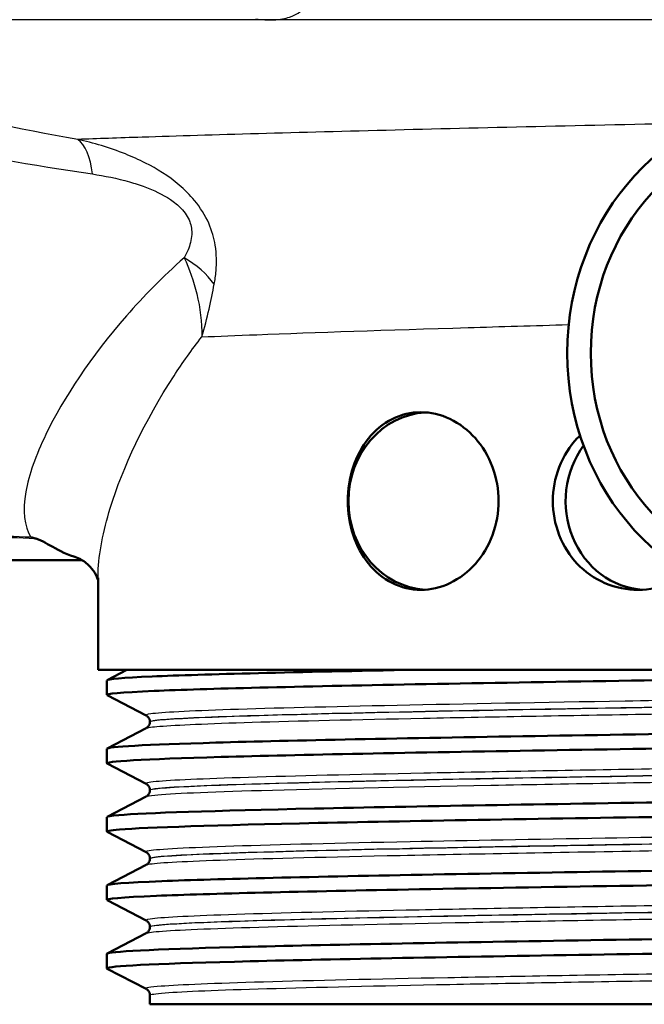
# Model space of a CAD drawing. Header units: millimetres. Extents: x 100 to 2000, y 93 to 2870.
# Tile 10 of 31: x 627 to 648, y 1493 to 1526. Entities that reach past the tile are written whole.
import ezdxf

# ---------------------------------------------------------------- set-up
doc = ezdxf.new("R2010")
doc.units = ezdxf.units.MM
doc.header["$LTSCALE"] = 10
for name, color, linetype, lineweight in [('Hatch', 7, 'Continuous', 9), ('Visible Edges(ISO)', 7, 'Continuous', 50), ('Visible Tangent Edges(ISO)', 7, 'Continuous', 25)]:
    doc.layers.add(name, color=color, linetype=linetype, lineweight=lineweight)

msp = doc.modelspace()

# ---------------------------------------------------------------- hatches: boundary and pattern name
at = {"layer": 'Hatch'}
h = msp.add_hatch(dxfattribs=at)
h.set_pattern_fill('ANSI31', color=256, scale=254, angle=75, style=0)
h.set_pattern_definition([(120, (0, 0), (-27.4963, -15.875), [])])
edge = h.paths.add_edge_path()
edge.add_line((671.38, 1492.544), (674.435, 1492.544))
edge.add_line((674.435, 1492.544), (675.601, 1490.046))
edge.add_line((675.601, 1490.046), (673.35, 1490.046))
edge.add_line((673.35, 1490.046), (673.35, 1474.544))
edge.add_ellipse((653.366, 1474.544), major_axis=(19.984, 0), ratio=1, start_angle=270, end_angle=360, ccw=False)
edge.add_line((653.366, 1454.56), (593.366, 1454.56))
edge.add_line((593.366, 1454.56), (593.366, 1456.457))
edge.add_line((593.366, 1456.457), (653.366, 1456.562))
edge.add_ellipse((653.366, 1474.544), major_axis=(0, -17.982), ratio=1, start_angle=0, end_angle=90)
edge.add_line((671.348, 1474.544), (671.38, 1492.544))
edge = h.paths.add_edge_path()
edge.add_line((632.297, 1492.544), (635.352, 1492.544))
edge.add_line((635.352, 1492.544), (635.37, 1482.576))
edge.add_line((635.37, 1482.576), (622.738, 1482.598))
edge.add_line((622.738, 1482.598), (605.395, 1492.61))
edge.add_line((605.395, 1492.61), (593.366, 1492.631))
edge.add_line((593.366, 1492.631), (593.366, 1494.528))
edge.add_line((593.366, 1494.528), (605.532, 1494.528))
edge.add_spline(control_points=[(605.532, 1494.528), (605.707, 1494.528), (605.882, 1494.505), (606.222, 1494.414), (606.385, 1494.347), (606.537, 1494.259)], knot_values=[-0.105425, -0.105425, -0.105425, -0.105425, -0.052745, -0.052745, 0, 0, 0, 0], degree=3, periodic=0)
edge.add_line((606.537, 1494.259), (622.902, 1484.811))
edge.add_ellipse((623.902, 1486.543), major_axis=(-0.518, -1.932), ratio=0.999998, start_angle=345, end_angle=375)
edge.add_line((623.902, 1484.543), (631.381, 1484.543))
edge.add_spline(control_points=[(631.381, 1484.543), (631.641, 1484.543), (631.9, 1484.594), (632.382, 1484.792), (632.602, 1484.937), (632.972, 1485.303), (633.12, 1485.52), (633.275, 1485.883), (633.315, 1486.012), (633.368, 1486.275), (633.382, 1486.408), (633.382, 1486.543)], knot_values=[-0.31506, -0.31506, -0.31506, -0.31506, -0.23683, -0.23683, -0.158624, -0.158624, -0.080477, -0.080477, -0.040238, -0.040238, 0, 0, 0, 0], degree=3, periodic=0)
edge.add_line((633.382, 1486.543), (633.382, 1490.046))
edge.add_line((633.382, 1490.046), (631.131, 1490.046))
edge.add_line((631.131, 1490.046), (632.297, 1492.544))

# ---------------------------------------------------------------- linework, layer by layer
at = {"layer": 'Visible Edges(ISO)'}
for p, q in [((585.951, 1507.544), (628.834, 1507.544)), ((629.366, 1503.844), (629.366, 1506.947)), ((677.366, 1503.844), (629.366, 1503.844)), ((629.677, 1503.496), (630.345, 1503.844)), ((629.666, 1502.995), (629.666, 1503.485)), ((630.993, 1502.298), (629.677, 1502.984)), ((631.116, 1502.082), (631.116, 1502.088)), ((629.677, 1501.187), (630.993, 1501.872)), ((629.666, 1500.686), (629.666, 1501.176)), ((630.993, 1499.989), (629.677, 1500.675)), ((631.116, 1499.773), (631.116, 1499.779)), ((629.677, 1498.878), (630.993, 1499.563)), ((629.666, 1498.377), (629.666, 1498.867)), ((630.993, 1497.68), (629.677, 1498.366)), ((631.116, 1497.464), (631.116, 1497.47)), ((629.677, 1496.569), (630.993, 1497.254)), ((629.666, 1496.068), (629.666, 1496.558)), ((630.993, 1495.371), (629.677, 1496.057)), ((631.116, 1495.155), (631.116, 1495.161)), ((629.677, 1494.26), (630.993, 1494.945)), ((629.666, 1493.759), (629.666, 1494.249)), ((630.993, 1493.062), (629.677, 1493.748)), ((631.116, 1492.544), (631.116, 1492.852)), ((631.116, 1492.544), (675.616, 1492.544))]:
    msp.add_line(p, q, dxfattribs=at)
for major_axis in [(0, 8.471), (0, -7.606)]:
    msp.add_ellipse((652.986, 1514.544), major_axis=major_axis, ratio=0.917216, dxfattribs=at)
for centre, major_axis, start_param, end_param in [((640.574, 1509.544), (0, 3), 0.057422, 3.084171), ((647.912, 1509.544), (0, -3), 4.036938, 6.229828)]:
    msp.add_ellipse(centre, major_axis=major_axis, ratio=0.917216, start_param=start_param, end_param=end_param, dxfattribs=at)
for points, knots in [([(637.8, 1509.544), (637.8, 1509.921), (637.86, 1510.322), (638.103, 1511.057), (638.286, 1511.391), (638.715, 1511.925), (638.991, 1512.158), (639.607, 1512.467), (639.946, 1512.544), (640.588, 1512.544), (640.933, 1512.47), (641.576, 1512.164), (641.875, 1511.932), (642.347, 1511.398), (642.554, 1511.061), (642.828, 1510.322), (642.896, 1509.921), (642.896, 1509.168), (642.828, 1508.766), (642.554, 1508.027), (642.347, 1507.69), (641.875, 1507.156), (641.576, 1506.924), (640.933, 1506.619), (640.588, 1506.544), (639.946, 1506.544), (639.607, 1506.621), (638.991, 1506.931), (638.715, 1507.164), (638.286, 1507.697), (638.103, 1508.031), (637.86, 1508.766), (637.8, 1509.167), (637.8, 1509.544)], [0, 0, 0, 0, 0.113171, 0.113171, 0.226341, 0.226341, 0.342149, 0.342149, 0.457957, 0.457957, 0.57184, 0.57184, 0.685722, 0.685722, 0.798681, 0.798681, 0.911639, 0.911639, 1.024598, 1.024598, 1.137556, 1.137556, 1.251439, 1.251439, 1.365322, 1.365322, 1.481129, 1.481129, 1.596937, 1.596937, 1.710108, 1.710108, 1.823279, 1.823279, 1.823279, 1.823279]), ([(644.73, 1509.544), (644.73, 1509.921), (644.8, 1510.322), (645.087, 1511.061), (645.304, 1511.398), (645.586, 1511.696), (645.617, 1511.727), (645.649, 1511.758)], [0, 0, 0, 0, 0.1129585, 0.1129585, 0.225917, 0.225917, 0.2394141, 0.2394141, 0.2394141, 0.2394141]), ([(649.315, 1507.079), (649.141, 1506.96), (648.953, 1506.857), (648.384, 1506.621), (647.982, 1506.544), (647.239, 1506.544), (646.848, 1506.619), (646.133, 1506.924), (645.81, 1507.156), (645.304, 1507.69), (645.087, 1508.027), (644.8, 1508.766), (644.73, 1509.168), (644.73, 1509.544)], [1.1928535, 1.1928535, 1.1928535, 1.1928535, 1.2537885, 1.2537885, 1.3695963, 1.3695963, 1.483479, 1.483479, 1.5973617, 1.5973617, 1.7103201, 1.7103201, 1.8232786, 1.8232786, 1.8232786, 1.8232786]), ([(627.098, 1508.319), (627.101, 1508.318), (627.104, 1508.318), (627.151, 1508.307), (627.195, 1508.296), (627.24, 1508.284)], [-0.01665447, -0.01665447, -0.01665447, -0.01665447, -0.01565664, -0.01565664, 0, 0, 0, 0]), ([(628.588, 1507.658), (628.537, 1507.674), (628.487, 1507.69), (628.129, 1507.821), (627.883, 1507.97), (627.568, 1508.146), (627.46, 1508.205), (627.317, 1508.261), (627.279, 1508.274), (627.24, 1508.284)], [0.3938073, 0.3938073, 0.3938073, 0.3938073, 0.4128769, 0.4128769, 0.5292655, 0.5292655, 0.5813764, 0.5813764, 0.5973003, 0.5973003, 0.5973003, 0.5973003]), ([(629.366, 1506.876), (629.361, 1506.897), (629.349, 1506.934), (629.295, 1507.059), (629.236, 1507.164), (629.065, 1507.37), (628.953, 1507.468), (628.741, 1507.603), (628.645, 1507.641), (628.588, 1507.658)], [-1.4461719, -1.4461719, -1.4461719, -1.4461719, -1.329299, -1.329299, -1.151141, -1.151141, -0.9729831, -0.9729831, -0.7948251, -0.7948251, -0.7948251, -0.7948251]), ([(629.683, 1502.984), (629.593, 1503.032), (630.126, 1503.081), (631.264, 1503.13), (632.992, 1503.204), (636.111, 1503.279), (640.077, 1503.353), (644.031, 1503.427), (648.809, 1503.501), (653.584, 1503.575), (658.361, 1503.649), (663.114, 1503.723), (667.019, 1503.797), (667.84, 1503.813), (668.625, 1503.829), (669.366, 1503.844)], [31.795909, 31.795909, 31.795909, 31.795909, 32.194948, 32.194948, 32.194948, 32.80125, 32.80125, 32.80125, 33.405662, 33.405662, 33.405662, 34.010412, 34.010412, 34.010412, 34.137582, 34.137582, 34.137582, 34.137582]), ([(629.674, 1503.485), (629.677, 1503.529), (630.185, 1503.573), (631.191, 1503.617), (632.911, 1503.693), (636.076, 1503.769), (640.116, 1503.844)], [31.8256868, 31.8256868, 31.8256868, 31.8256868, 32.1863989, 32.1863989, 32.1863989, 32.8032403, 32.8032403, 32.8032403, 32.8032403]), ([(629.667, 1501.176), (629.671, 1501.245), (630.96, 1501.314), (633.351, 1501.384), (635.912, 1501.458), (639.726, 1501.532), (644.131, 1501.606), (648.532, 1501.68), (653.503, 1501.754), (658.182, 1501.828), (662.858, 1501.902), (667.222, 1501.976), (670.517, 1502.05), (673.844, 1502.125), (676.067, 1502.2), (676.794, 1502.275), (677.011, 1502.297), (677.095, 1502.319), (677.05, 1502.341)], [25.542502, 25.542502, 25.542502, 25.542502, 26.107636, 26.107636, 26.107636, 26.713012, 26.713012, 26.713012, 27.317929, 27.317929, 27.317929, 27.922431, 27.922431, 27.922431, 28.532532, 28.532532, 28.532532, 28.713872, 28.713872, 28.713872, 28.713872]), ([(631.116, 1502.088), (631.116, 1502.119), (631.11, 1502.15), (631.09, 1502.201), (631.078, 1502.22), (631.054, 1502.251), (631.043, 1502.262), (631.024, 1502.278), (631.016, 1502.284), (631.003, 1502.293), (630.997, 1502.296), (630.993, 1502.298)], [9.76372662, 9.76372662, 9.76372662, 9.76372662, 9.77775498, 9.77775498, 9.79178334, 9.79178334, 9.80581171, 9.80581171, 9.81984007, 9.81984007, 9.83386843, 9.83386843, 9.83386843, 9.83386843]), ([(631.116, 1502.082), (631.116, 1502.051), (631.11, 1502.02), (631.09, 1501.97), (631.078, 1501.95), (631.054, 1501.92), (631.043, 1501.909), (631.024, 1501.892), (631.016, 1501.887), (631.003, 1501.878), (630.997, 1501.875), (630.993, 1501.872)], [44.94669228, 44.94669228, 44.94669228, 44.94669228, 44.96069899, 44.96069899, 44.9747057, 44.9747057, 44.98871241, 44.98871241, 45.00271912, 45.00271912, 45.01672583, 45.01672583, 45.01672583, 45.01672583]), ([(629.677, 1500.675), (629.676, 1500.675), (629.676, 1500.675), (629.676, 1500.675), (629.539, 1500.749), (630.901, 1500.824), (633.524, 1500.898), (636.145, 1500.972), (640.012, 1501.047), (644.452, 1501.121), (648.887, 1501.195), (653.875, 1501.27), (658.546, 1501.344), (663.214, 1501.418), (667.545, 1501.492), (670.788, 1501.566), (674.028, 1501.64), (676.167, 1501.714), (676.834, 1501.789), (676.988, 1501.806), (677.064, 1501.823), (677.062, 1501.84)], [25.512724, 25.512724, 25.512724, 25.512724, 25.51401, 25.51401, 25.51401, 26.121147, 26.121147, 26.121147, 26.72768, 26.72768, 26.72768, 27.333656, 27.333656, 27.333656, 27.939119, 27.939119, 27.939119, 28.544115, 28.544115, 28.544115, 28.684094, 28.684094, 28.684094, 28.684094]), ([(629.672, 1498.867), (629.67, 1498.889), (629.8, 1498.912), (630.066, 1498.935), (630.942, 1499.009), (633.28, 1499.083), (636.675, 1499.157), (640.069, 1499.231), (644.505, 1499.305), (649.211, 1499.379), (653.916, 1499.453), (658.871, 1499.528), (663.217, 1499.602), (667.562, 1499.676), (671.28, 1499.75), (673.725, 1499.824), (676.019, 1499.893), (677.184, 1499.963), (677.055, 1500.032)], [19.259316, 19.259316, 19.259316, 19.259316, 19.443393, 19.443393, 19.443393, 20.048757, 20.048757, 20.048757, 20.653886, 20.653886, 20.653886, 21.258792, 21.258792, 21.258792, 21.863485, 21.863485, 21.863485, 22.430687, 22.430687, 22.430687, 22.430687]), ([(631.116, 1499.779), (631.116, 1499.81), (631.11, 1499.841), (631.09, 1499.892), (631.078, 1499.911), (631.054, 1499.942), (631.043, 1499.953), (631.024, 1499.969), (631.016, 1499.975), (631.003, 1499.984), (630.997, 1499.987), (630.993, 1499.989)], [23.81355978, 23.81355978, 23.81355978, 23.81355978, 23.8275554, 23.8275554, 23.84155102, 23.84155102, 23.85554664, 23.85554664, 23.86954226, 23.86954226, 23.88353788, 23.88353788, 23.88353788, 23.88353788]), ([(631.116, 1499.773), (631.116, 1499.742), (631.11, 1499.711), (631.09, 1499.661), (631.078, 1499.641), (631.054, 1499.611), (631.043, 1499.6), (631.024, 1499.583), (631.016, 1499.578), (631.003, 1499.569), (630.997, 1499.566), (630.993, 1499.563)], [30.89712674, 30.89712674, 30.89712674, 30.89712674, 30.91111198, 30.91111198, 30.92509722, 30.92509722, 30.93908247, 30.93908247, 30.95306771, 30.95306771, 30.96705295, 30.96705295, 30.96705295, 30.96705295]), ([(629.684, 1498.366), (629.63, 1498.393), (629.766, 1498.42), (630.096, 1498.447), (631.004, 1498.521), (633.375, 1498.595), (636.798, 1498.669), (640.219, 1498.743), (644.676, 1498.818), (649.393, 1498.892), (654.108, 1498.966), (659.062, 1499.04), (663.396, 1499.114), (667.727, 1499.188), (671.419, 1499.263), (673.831, 1499.337), (675.937, 1499.402), (677.058, 1499.466), (677.064, 1499.531)], [19.229539, 19.229539, 19.229539, 19.229539, 19.450094, 19.450094, 19.450094, 20.056011, 20.056011, 20.056011, 20.661669, 20.661669, 20.661669, 21.267079, 21.267079, 21.267079, 21.872253, 21.872253, 21.872253, 22.400909, 22.400909, 22.400909, 22.400909]), ([(629.674, 1496.558), (629.678, 1496.607), (630.301, 1496.655), (631.521, 1496.704), (633.384, 1496.779), (636.631, 1496.853), (640.692, 1496.928), (644.751, 1497.002), (649.604, 1497.077), (654.403, 1497.151), (659.198, 1497.226), (663.918, 1497.3), (667.735, 1497.375), (671.551, 1497.449), (674.448, 1497.523), (675.921, 1497.598), (676.75, 1497.64), (677.126, 1497.681), (677.047, 1497.723)], [12.976131, 12.976131, 12.976131, 12.976131, 13.374356, 13.374356, 13.374356, 13.982692, 13.982692, 13.982692, 14.590678, 14.590678, 14.590678, 15.198327, 15.198327, 15.198327, 15.80565, 15.80565, 15.80565, 16.147501, 16.147501, 16.147501, 16.147501]), ([(631.116, 1497.47), (631.116, 1497.501), (631.11, 1497.532), (631.09, 1497.583), (631.078, 1497.602), (631.054, 1497.633), (631.043, 1497.644), (631.024, 1497.66), (631.016, 1497.666), (631.003, 1497.675), (630.997, 1497.678), (630.993, 1497.68)], [37.86315404, 37.86315404, 37.86315404, 37.86315404, 37.87713611, 37.87713611, 37.89111817, 37.89111817, 37.90510023, 37.90510023, 37.9190823, 37.9190823, 37.93306436, 37.93306436, 37.93306436, 37.93306436]), ([(631.116, 1497.464), (631.116, 1497.433), (631.11, 1497.402), (631.09, 1497.352), (631.078, 1497.332), (631.054, 1497.302), (631.043, 1497.291), (631.024, 1497.274), (631.016, 1497.269), (631.003, 1497.26), (630.997, 1497.257), (630.993, 1497.254)], [16.84760917, 16.84760917, 16.84760917, 16.84760917, 16.86159244, 16.86159244, 16.8755757, 16.8755757, 16.88955896, 16.88955896, 16.90354222, 16.90354222, 16.91752548, 16.91752548, 16.91752548, 16.91752548]), ([(629.683, 1496.057), (629.591, 1496.107), (630.152, 1496.157), (631.344, 1496.207), (633.108, 1496.281), (636.249, 1496.355), (640.221, 1496.429), (644.366, 1496.506), (649.399, 1496.583), (654.377, 1496.66), (659.198, 1496.735), (663.944, 1496.81), (667.775, 1496.885), (671.589, 1496.959), (674.48, 1497.034), (675.942, 1497.108), (676.685, 1497.146), (677.057, 1497.184), (677.058, 1497.222)], [12.946353, 12.946353, 12.946353, 12.946353, 13.354679, 13.354679, 13.354679, 13.958998, 13.958998, 13.958998, 14.589579, 14.589579, 14.589579, 15.200454, 15.200454, 15.200454, 15.808506, 15.808506, 15.808506, 16.117724, 16.117724, 16.117724, 16.117724]), ([(629.666, 1494.249), (629.666, 1494.25), (629.666, 1494.251), (629.667, 1494.252), (629.701, 1494.326), (631.224, 1494.4), (633.973, 1494.474), (636.72, 1494.548), (640.681, 1494.622), (645.166, 1494.696), (649.65, 1494.77), (654.64, 1494.845), (659.269, 1494.919), (663.897, 1494.993), (668.144, 1495.067), (671.274, 1495.141), (674.404, 1495.215), (676.403, 1495.289), (676.924, 1495.363), (677.044, 1495.38), (677.086, 1495.397), (677.051, 1495.414)], [6.692946, 6.692946, 6.692946, 6.692946, 6.70007, 6.70007, 6.70007, 7.305313, 7.305313, 7.305313, 7.910441, 7.910441, 7.910441, 8.515455, 8.515455, 8.515455, 9.120358, 9.120358, 9.120358, 9.725154, 9.725154, 9.725154, 9.864316, 9.864316, 9.864316, 9.864316]), ([(631.116, 1495.161), (631.116, 1495.192), (631.11, 1495.223), (631.09, 1495.274), (631.078, 1495.293), (631.054, 1495.324), (631.043, 1495.335), (631.024, 1495.351), (631.016, 1495.357), (631.003, 1495.366), (630.997, 1495.369), (630.993, 1495.371)], [51.91266829, 51.91266829, 51.91266829, 51.91266829, 51.92665638, 51.92665638, 51.94064446, 51.94064446, 51.95463255, 51.95463255, 51.96862064, 51.96862064, 51.98260872, 51.98260872, 51.98260872, 51.98260872]), ([(631.116, 1495.155), (631.116, 1495.124), (631.11, 1495.093), (631.09, 1495.043), (631.078, 1495.023), (631.054, 1494.993), (631.043, 1494.982), (631.024, 1494.965), (631.016, 1494.96), (631.003, 1494.951), (630.997, 1494.948), (630.993, 1494.945)], [2.79797849, 2.79797849, 2.79797849, 2.79797849, 2.81197932, 2.81197932, 2.82598014, 2.82598014, 2.83998097, 2.83998097, 2.85398179, 2.85398179, 2.86798262, 2.86798262, 2.86798262, 2.86798262]), ([(629.677, 1493.748), (629.668, 1493.752), (629.664, 1493.757), (629.667, 1493.761), (629.702, 1493.835), (631.228, 1493.91), (633.98, 1493.984), (636.731, 1494.058), (640.695, 1494.132), (645.184, 1494.206), (649.671, 1494.28), (654.663, 1494.355), (659.293, 1494.429), (663.922, 1494.503), (668.168, 1494.577), (671.295, 1494.651), (674.421, 1494.725), (676.414, 1494.799), (676.928, 1494.873), (677.02, 1494.887), (677.065, 1494.9), (677.063, 1494.913)], [6.663168, 6.663168, 6.663168, 6.663168, 6.700342, 6.700342, 6.700342, 7.30585, 7.30585, 7.30585, 7.911236, 7.911236, 7.911236, 8.516503, 8.516503, 8.516503, 9.121654, 9.121654, 9.121654, 9.72669, 9.72669, 9.72669, 9.834538, 9.834538, 9.834538, 9.834538]), ([(631.116, 1492.852), (631.116, 1492.883), (631.11, 1492.914), (631.09, 1492.965), (631.078, 1492.985), (631.054, 1493.015), (631.043, 1493.026), (631.024, 1493.042), (631.016, 1493.048), (631.003, 1493.057), (630.997, 1493.06), (630.993, 1493.062)], [65.96226373, 65.96226373, 65.96226373, 65.96226373, 65.97627724, 65.97627724, 65.99029076, 65.99029076, 66.00430427, 66.00430427, 66.01831779, 66.01831779, 66.0323313, 66.0323313, 66.0323313, 66.0323313])]:
    msp.add_open_spline(points, degree=3, knots=knots, dxfattribs=at)
at = {"layer": 'Visible Tangent Edges(ISO)'}
msp.add_line((691.978, 1525.797), (625.613, 1525.797), dxfattribs=at)
for centre, major_axis, ratio, start_param, end_param in [((628.055, 1519.377), (0.43, 2.463), 0.430267, 5.301511, 6.090915), ((631.293, 1516.241), (2.259, -1.07), 0.720807, 0.908378, 1.475661)]:
    msp.add_ellipse(centre, major_axis=major_axis, ratio=ratio, start_param=start_param, end_param=end_param, dxfattribs=at)
for points, knots in [([(634.697, 1525.831), (634.902, 1525.806), (635.109, 1525.794), (635.515, 1525.808), (635.696, 1525.843), (636.065, 1525.967), (636.215, 1526.076), (636.529, 1526.41), (636.652, 1526.667), (636.78, 1527.156), (636.812, 1527.351), (636.849, 1527.873), (636.836, 1528.219), (636.737, 1528.837), (636.68, 1529.087), (636.602, 1529.343)], [-0.8307119, -0.8307119, -0.8307119, -0.8307119, -0.768272, -0.768272, -0.6907548, -0.6907548, -0.565948, -0.565948, -0.3727805, -0.3727805, -0.2626422, -0.2626422, -0.1010162, -0.1010162, 0, 0, 0, 0]), ([(627.098, 1508.319), (626.057, 1508.359), (625.012, 1508.405), (622.667, 1508.537), (621.364, 1508.627), (619.06, 1508.863), (618.057, 1508.991), (616.103, 1509.347), (615.154, 1509.578), (613.748, 1510.078), (613.242, 1510.3), (612.777, 1510.551), (612.304, 1510.807), (611.874, 1511.093), (610.859, 1511.905), (610.334, 1512.471), (609.51, 1513.585), (609.186, 1514.115), (608.429, 1515.572), (608.048, 1516.542), (607.457, 1518.439), (607.231, 1519.351), (606.756, 1521.76), (606.563, 1523.297), (606.411, 1525.559), (606.382, 1526.263), (606.37, 1526.969)], [0.435084, 0.435084, 0.435084, 0.435084, 0.762546, 0.762546, 1.165826, 1.165826, 1.476524, 1.476524, 1.786004, 1.786004, 1.979428, 1.979428, 1.979428, 2.176511, 2.176511, 2.491843, 2.491843, 2.746086, 2.746086, 3.154446, 3.154446, 3.502319, 3.502319, 4.046052, 4.046052, 4.289669, 4.289669, 4.289669, 4.289669]), ([(605.825, 1526.696), (605.856, 1526.075), (605.9, 1525.455), (606.106, 1523.28), (606.342, 1521.743), (606.888, 1519.333), (607.14, 1518.421), (607.788, 1516.521), (608.199, 1515.55), (609.002, 1514.091), (609.342, 1513.56), (610.203, 1512.444), (610.746, 1511.878), (611.789, 1511.065), (612.229, 1510.778), (612.711, 1510.522), (613.185, 1510.27), (613.699, 1510.048), (615.124, 1509.547), (616.082, 1509.317), (618.051, 1508.96), (619.06, 1508.832), (621.375, 1508.597), (622.683, 1508.506), (625.073, 1508.372), (626.159, 1508.325), (627.24, 1508.284)], [-4.261067, -4.261067, -4.261067, -4.261067, -4.046052, -4.046052, -3.502319, -3.502319, -3.154446, -3.154446, -2.746086, -2.746086, -2.491843, -2.491843, -2.176511, -2.176511, -1.979428, -1.979428, -1.979428, -1.786004, -1.786004, -1.476524, -1.476524, -1.165826, -1.165826, -0.762546, -0.762546, -0.423362, -0.423362, -0.423362, -0.423362]), ([(628.68, 1521.759), (626.681, 1522.113), (624.68, 1522.531), (620.703, 1523.437), (618.727, 1523.926), (616.773, 1524.435), (615.079, 1524.876), (613.402, 1525.332), (611.745, 1525.797)], [-2.737166, -2.737166, -2.737166, -2.737166, -2.052875, -2.052875, -1.368583, -1.368583, -1.368583, -0.775478, -0.775478, -0.775478, -0.775478]), ([(612.34, 1523.975), (613.978, 1523.592), (615.638, 1523.214), (617.316, 1522.846), (619.252, 1522.422), (621.213, 1522.011), (625.171, 1521.245), (627.169, 1520.891), (629.175, 1520.592)], [0.775478, 0.775478, 0.775478, 0.775478, 1.368583, 1.368583, 1.368583, 2.052875, 2.052875, 2.737166, 2.737166, 2.737166, 2.737166]), ([(649.891, 1522.313), (646.219, 1522.237), (642.637, 1522.155), (636.125, 1521.991), (633.206, 1521.909), (630.067, 1521.808), (629.337, 1521.783), (628.68, 1521.759)], [-19.298207, -19.298207, -19.298207, -19.298207, -18.108727, -18.108727, -16.901662, -16.901662, -16.492183, -16.492183, -16.492183, -16.492183]), ([(633.291, 1516.867), (633.318, 1517.011), (633.34, 1517.161), (633.375, 1517.588), (633.374, 1517.875), (633.286, 1518.42), (633.217, 1518.674), (632.989, 1519.192), (632.822, 1519.46), (632.468, 1519.887), (632.29, 1520.062), (631.745, 1520.525), (631.354, 1520.765), (630.745, 1521.076), (630.519, 1521.177), (629.755, 1521.483), (629.214, 1521.641), (628.68, 1521.759)], [0, 0, 0, 0, 0.0447405, 0.0447405, 0.122364, 0.122364, 0.1816578, 0.1816578, 0.2435005, 0.2435005, 0.2938805, 0.2938805, 0.3954283, 0.3954283, 0.4548341, 0.4548341, 0.5964953, 0.5964953, 0.5964953, 0.5964953]), ([(629.175, 1520.592), (629.59, 1520.53), (630.012, 1520.445), (630.604, 1520.275), (630.779, 1520.218), (631.246, 1520.043), (631.543, 1519.907), (631.941, 1519.641), (632.067, 1519.54), (632.305, 1519.292), (632.407, 1519.136), (632.52, 1518.832), (632.537, 1518.682), (632.521, 1518.36), (632.473, 1518.189), (632.368, 1517.936), (632.324, 1517.847), (632.276, 1517.761)], [-0.5964953, -0.5964953, -0.5964953, -0.5964953, -0.4548341, -0.4548341, -0.3954283, -0.3954283, -0.2938805, -0.2938805, -0.2435005, -0.2435005, -0.1816578, -0.1816578, -0.122364, -0.122364, -0.0447405, -0.0447405, 0, 0, 0, 0]), ([(632.276, 1517.761), (631.553, 1517.127), (630.906, 1516.465), (629.12, 1514.418), (628.2, 1513.026), (627.263, 1511.084), (627.031, 1510.428), (626.816, 1509.223), (626.864, 1508.695), (627.098, 1508.319)], [-3.543462, -3.543462, -3.543462, -3.543462, -3.121228, -3.121228, -2.241559, -2.241559, -1.735427, -1.735427, -1.176109, -1.176109, -1.176109, -1.176109]), ([(632.276, 1517.761), (632.447, 1517.391), (632.597, 1516.978), (632.815, 1516.076), (632.877, 1515.583), (632.869, 1515.088)], [0, 0, 0, 0, 0.0829902, 0.0829902, 0.1713568, 0.1713568, 0.1713568, 0.1713568]), ([(632.869, 1515.088), (632.967, 1515.406), (633.049, 1515.723), (633.185, 1516.319), (633.241, 1516.6), (633.291, 1516.867)], [-0.1713568, -0.1713568, -0.1713568, -0.1713568, -0.0829902, -0.0829902, 0, 0, 0, 0]), ([(632.869, 1515.088), (633.429, 1515.112), (634.051, 1515.138), (636.692, 1515.239), (639.13, 1515.321), (642.956, 1515.437), (644.095, 1515.47), (645.267, 1515.503)], [16.484553, 16.484553, 16.484553, 16.484553, 16.901662, 16.901662, 18.108727, 18.108727, 18.591115, 18.591115, 18.591115, 18.591115]), ([(629.366, 1506.947), (629.366, 1507.009), (629.367, 1507.071), (629.393, 1507.778), (629.536, 1508.515), (630.207, 1510.688), (630.935, 1512.241), (632.222, 1514.215), (632.534, 1514.655), (632.869, 1515.088)], [1.685615, 1.685615, 1.685615, 1.685615, 1.735427, 1.735427, 2.241559, 2.241559, 3.121228, 3.121228, 3.375016, 3.375016, 3.375016, 3.375016]), ([(675.738, 1503.453), (675.674, 1503.42), (675.357, 1503.388), (673.954, 1503.309), (672.561, 1503.261), (668.899, 1503.166), (666.614, 1503.118), (661.518, 1503.023), (658.683, 1502.975), (652.916, 1502.879), (649.956, 1502.832), (644.381, 1502.736), (641.74, 1502.688), (637.192, 1502.593), (635.264, 1502.545), (632.425, 1502.45), (631.5, 1502.402), (631.008, 1502.336), (630.958, 1502.317), (630.995, 1502.298)], [2.808931, 2.808931, 2.808931, 2.808931, 3.39363, 3.39363, 4.264554, 4.264554, 5.13546, 5.13546, 6.006326, 6.006326, 6.87717, 6.87717, 7.748053, 7.748053, 8.619018, 8.619018, 9.490025, 9.490025, 9.833868, 9.833868, 9.833868, 9.833868]), ([(630.993, 1501.872), (631.034, 1501.893), (631.187, 1501.915), (632.014, 1501.981), (633.081, 1502.027), (636.097, 1502.118), (638.079, 1502.164), (642.736, 1502.258), (645.472, 1502.306), (651.221, 1502.403), (654.273, 1502.452), (660.104, 1502.55), (662.911, 1502.598), (667.829, 1502.694), (669.968, 1502.741), (673.294, 1502.836), (674.499, 1502.883), (675.603, 1502.962), (675.798, 1502.994), (675.738, 1503.027)], [45.016726, 45.016726, 45.016726, 45.016726, 45.406739, 45.406739, 46.231883, 46.231883, 47.07293, 47.07293, 47.951408, 47.951408, 48.845319, 48.845319, 49.727939, 49.727939, 50.59495, 50.59495, 51.455298, 51.455298, 52.041666, 52.041666, 52.041666, 52.041666]), ([(631.118, 1502.088), (631.117, 1502.103), (631.171, 1502.118), (631.632, 1502.18), (632.552, 1502.228), (635.375, 1502.324), (637.291, 1502.371), (641.813, 1502.467), (644.438, 1502.515), (649.98, 1502.61), (652.922, 1502.658), (658.655, 1502.753), (661.472, 1502.801), (666.537, 1502.896), (668.808, 1502.944), (672.447, 1503.039), (673.832, 1503.087), (675.293, 1503.171), (675.613, 1503.206), (675.615, 1503.242)], [-9.763727, -9.763727, -9.763727, -9.763727, -9.490025, -9.490025, -8.619018, -8.619018, -7.748053, -7.748053, -6.87717, -6.87717, -6.006326, -6.006326, -5.13546, -5.13546, -4.264554, -4.264554, -3.39363, -3.39363, -2.738673, -2.738673, -2.738673, -2.738673]), ([(675.614, 1503.237), (675.613, 1503.208), (675.415, 1503.18), (674.37, 1503.105), (673.172, 1503.058), (669.866, 1502.963), (667.739, 1502.915), (662.85, 1502.82), (660.06, 1502.771), (654.264, 1502.674), (651.23, 1502.625), (645.516, 1502.528), (642.797, 1502.48), (638.168, 1502.386), (636.199, 1502.339), (633.201, 1502.248), (632.141, 1502.203), (631.272, 1502.133), (631.117, 1502.107), (631.117, 1502.082)], [-51.971543, -51.971543, -51.971543, -51.971543, -51.455298, -51.455298, -50.59495, -50.59495, -49.727939, -49.727939, -48.845319, -48.845319, -47.951408, -47.951408, -47.07293, -47.07293, -46.231883, -46.231883, -45.406739, -45.406739, -44.946692, -44.946692, -44.946692, -44.946692]), ([(675.737, 1501.144), (675.687, 1501.118), (675.474, 1501.092), (674.408, 1501.019), (673.154, 1500.971), (669.732, 1500.876), (667.547, 1500.828), (662.592, 1500.732), (659.8, 1500.684), (654.059, 1500.589), (651.085, 1500.541), (645.435, 1500.446), (642.733, 1500.398), (638.024, 1500.303), (635.993, 1500.255), (632.906, 1500.161), (631.836, 1500.113), (631.056, 1500.04), (630.945, 1500.015), (630.995, 1499.989)], [16.858731, 16.858731, 16.858731, 16.858731, 17.327209, 17.327209, 18.197467, 18.197467, 19.069268, 19.069268, 19.942351, 19.942351, 20.814852, 20.814852, 21.684386, 21.684386, 22.550712, 22.550712, 23.417755, 23.417755, 23.883538, 23.883538, 23.883538, 23.883538]), ([(630.994, 1499.563), (631.025, 1499.58), (631.121, 1499.596), (631.81, 1499.665), (633.057, 1499.719), (636.861, 1499.829), (639.542, 1499.887), (645.35, 1499.996), (648.362, 1500.047), (654.494, 1500.148), (657.571, 1500.197), (663.429, 1500.299), (666.153, 1500.35), (670.924, 1500.456), (672.864, 1500.51), (675.284, 1500.616), (675.835, 1500.667), (675.739, 1500.718)], [30.967053, 30.967053, 30.967053, 30.967053, 31.263362, 31.263362, 32.237615, 32.237615, 33.291692, 33.291692, 34.217923, 34.217923, 35.131943, 35.131943, 36.063766, 36.063766, 37.061757, 37.061757, 37.991861, 37.991861, 37.991861, 37.991861]), ([(631.118, 1499.779), (631.117, 1499.801), (631.232, 1499.822), (631.966, 1499.891), (633.03, 1499.939), (636.1, 1500.034), (638.119, 1500.081), (642.8, 1500.176), (645.487, 1500.224), (651.102, 1500.319), (654.059, 1500.367), (659.765, 1500.463), (662.54, 1500.511), (667.465, 1500.606), (669.637, 1500.654), (673.037, 1500.749), (674.283, 1500.797), (675.398, 1500.874), (675.613, 1500.904), (675.614, 1500.933)], [-23.81356, -23.81356, -23.81356, -23.81356, -23.417755, -23.417755, -22.550712, -22.550712, -21.684386, -21.684386, -20.814852, -20.814852, -19.942351, -19.942351, -19.069268, -19.069268, -18.197467, -18.197467, -17.327209, -17.327209, -16.788683, -16.788683, -16.788683, -16.788683]), ([(675.615, 1500.928), (675.614, 1500.881), (675.064, 1500.834), (672.745, 1500.732), (670.816, 1500.677), (666.073, 1500.571), (663.365, 1500.521), (657.542, 1500.419), (654.484, 1500.369), (648.388, 1500.268), (645.395, 1500.218), (639.622, 1500.109), (636.958, 1500.051), (633.177, 1499.94), (631.938, 1499.887), (631.217, 1499.814), (631.118, 1499.794), (631.117, 1499.773)], [-37.921893, -37.921893, -37.921893, -37.921893, -37.061757, -37.061757, -36.063766, -36.063766, -35.131943, -35.131943, -34.217923, -34.217923, -33.291692, -33.291692, -32.237615, -32.237615, -31.263362, -31.263362, -30.897127, -30.897127, -30.897127, -30.897127]), ([(675.736, 1498.835), (675.693, 1498.812), (675.527, 1498.79), (674.641, 1498.721), (673.512, 1498.675), (670.484, 1498.586), (668.622, 1498.542), (664.429, 1498.457), (662.119, 1498.416), (657.527, 1498.337), (655.309, 1498.301), (650.832, 1498.227), (648.615, 1498.191), (644.129, 1498.114), (641.883, 1498.073), (637.506, 1497.983), (635.452, 1497.933), (632.392, 1497.832), (631.405, 1497.78), (630.995, 1497.712), (630.963, 1497.696), (630.994, 1497.68)], [30.908309, 30.908309, 30.908309, 30.908309, 31.317066, 31.317066, 32.159798, 32.159798, 32.948764, 32.948764, 33.711002, 33.711002, 34.37986, 34.37986, 35.048718, 35.048718, 35.792869, 35.792869, 36.697459, 36.697459, 37.640334, 37.640334, 37.933064, 37.933064, 37.933064, 37.933064]), ([(630.993, 1497.254), (631.012, 1497.264), (631.055, 1497.274), (631.449, 1497.332), (632.345, 1497.379), (635.207, 1497.477), (637.194, 1497.526), (642.206, 1497.631), (645.313, 1497.686), (651.805, 1497.795), (655.224, 1497.85), (661.374, 1497.953), (664.206, 1498.004), (669.177, 1498.105), (671.332, 1498.157), (674.597, 1498.267), (675.584, 1498.324), (675.754, 1498.391), (675.757, 1498.4), (675.739, 1498.409)], [16.917525, 16.917525, 16.917525, 16.917525, 17.097143, 17.097143, 17.970989, 17.970989, 18.873931, 18.873931, 19.87642, 19.87642, 20.87079, 20.87079, 21.778811, 21.778811, 22.727814, 22.727814, 23.778796, 23.778796, 23.942281, 23.942281, 23.942281, 23.942281]), ([(675.616, 1498.619), (675.616, 1498.614), (675.609, 1498.609), (675.45, 1498.546), (674.468, 1498.488), (671.222, 1498.379), (669.079, 1498.327), (664.138, 1498.225), (661.323, 1498.175), (655.21, 1498.071), (651.811, 1498.017), (645.358, 1497.908), (642.27, 1497.853), (637.289, 1497.748), (635.314, 1497.699), (632.47, 1497.601), (631.579, 1497.554), (631.163, 1497.492), (631.116, 1497.478), (631.116, 1497.465)], [-23.872372, -23.872372, -23.872372, -23.872372, -23.778796, -23.778796, -22.727814, -22.727814, -21.778811, -21.778811, -20.87079, -20.87079, -19.87642, -19.87642, -18.873931, -18.873931, -17.970989, -17.970989, -17.097143, -17.097143, -16.847609, -16.847609, -16.847609, -16.847609]), ([(631.117, 1497.47), (631.117, 1497.482), (631.153, 1497.494), (631.538, 1497.558), (632.52, 1497.61), (635.562, 1497.711), (637.603, 1497.761), (641.955, 1497.851), (644.188, 1497.892), (648.647, 1497.969), (650.851, 1498.006), (655.301, 1498.079), (657.506, 1498.116), (662.07, 1498.194), (664.366, 1498.236), (668.533, 1498.321), (670.383, 1498.364), (673.393, 1498.453), (674.514, 1498.5), (675.443, 1498.572), (675.612, 1498.598), (675.613, 1498.624)], [-37.863154, -37.863154, -37.863154, -37.863154, -37.640334, -37.640334, -36.697459, -36.697459, -35.792869, -35.792869, -35.048718, -35.048718, -34.37986, -34.37986, -33.711002, -33.711002, -32.948764, -32.948764, -32.159798, -32.159798, -31.317066, -31.317066, -30.838377, -30.838377, -30.838377, -30.838377]), ([(675.738, 1496.526), (675.686, 1496.499), (675.454, 1496.472), (674.328, 1496.397), (673.057, 1496.35), (669.609, 1496.255), (667.411, 1496.207), (662.436, 1496.112), (659.633, 1496.064), (653.88, 1495.968), (650.902, 1495.92), (645.254, 1495.825), (642.557, 1495.777), (637.865, 1495.682), (635.847, 1495.634), (632.802, 1495.539), (631.759, 1495.491), (631.045, 1495.419), (630.949, 1495.395), (630.994, 1495.371)], [44.957824, 44.957824, 44.957824, 44.957824, 45.450696, 45.450696, 46.316262, 46.316262, 47.186756, 47.186756, 48.060561, 48.060561, 48.93415, 48.93415, 49.805523, 49.805523, 50.675143, 50.675143, 51.544746, 51.544746, 51.982609, 51.982609, 51.982609, 51.982609]), ([(630.995, 1494.945), (631.041, 1494.969), (631.226, 1494.993), (632.201, 1495.064), (633.422, 1495.113), (636.796, 1495.208), (638.965, 1495.256), (643.883, 1495.352), (646.654, 1495.4), (652.337, 1495.494), (655.278, 1495.542), (660.889, 1495.636), (663.586, 1495.683), (668.355, 1495.778), (670.439, 1495.826), (673.669, 1495.922), (674.807, 1495.971), (675.663, 1496.046), (675.789, 1496.073), (675.737, 1496.1)], [2.867983, 2.867983, 2.867983, 2.867983, 3.301173, 3.301173, 4.176286, 4.176286, 5.051724, 5.051724, 5.921788, 5.921788, 6.784181, 6.784181, 7.644963, 7.644963, 8.515259, 8.515259, 9.402243, 9.402243, 9.892766, 9.892766, 9.892766, 9.892766]), ([(631.118, 1495.161), (631.118, 1495.181), (631.218, 1495.201), (631.89, 1495.269), (632.927, 1495.317), (635.955, 1495.412), (637.961, 1495.46), (642.625, 1495.555), (645.306, 1495.603), (650.921, 1495.698), (653.88, 1495.746), (659.599, 1495.842), (662.385, 1495.89), (667.329, 1495.985), (669.514, 1496.033), (672.94, 1496.128), (674.203, 1496.176), (675.38, 1496.254), (675.614, 1496.285), (675.614, 1496.316)], [-51.912668, -51.912668, -51.912668, -51.912668, -51.544746, -51.544746, -50.675143, -50.675143, -49.805523, -49.805523, -48.93415, -48.93415, -48.060561, -48.060561, -47.186756, -47.186756, -46.316262, -46.316262, -45.450696, -45.450696, -44.887911, -44.887911, -44.887911, -44.887911]), ([(675.614, 1496.31), (675.614, 1496.287), (675.485, 1496.264), (674.677, 1496.192), (673.545, 1496.144), (670.334, 1496.048), (668.263, 1496), (663.521, 1495.905), (660.841, 1495.858), (655.263, 1495.764), (652.34, 1495.716), (646.691, 1495.621), (643.937, 1495.574), (639.049, 1495.478), (636.893, 1495.43), (633.54, 1495.334), (632.327, 1495.286), (631.307, 1495.211), (631.119, 1495.183), (631.118, 1495.156)], [-9.822818, -9.822818, -9.822818, -9.822818, -9.402243, -9.402243, -8.515259, -8.515259, -7.644963, -7.644963, -6.784181, -6.784181, -5.921788, -5.921788, -5.051724, -5.051724, -4.176286, -4.176286, -3.301173, -3.301173, -2.797978, -2.797978, -2.797978, -2.797978]), ([(675.738, 1494.217), (675.699, 1494.196), (675.556, 1494.176), (674.733, 1494.107), (673.593, 1494.06), (670.37, 1493.964), (668.274, 1493.916), (663.461, 1493.821), (660.723, 1493.773), (655.04, 1493.678), (652.07, 1493.63), (646.368, 1493.535), (643.611, 1493.487), (638.744, 1493.392), (636.612, 1493.344), (633.31, 1493.249), (632.124, 1493.201), (631.107, 1493.123), (630.938, 1493.093), (630.994, 1493.062)], [59.007438, 59.007438, 59.007438, 59.007438, 59.383553, 59.383553, 60.25451, 60.25451, 61.125364, 61.125364, 61.996192, 61.996192, 62.867062, 62.867062, 63.737983, 63.737983, 64.608915, 64.608915, 65.479824, 65.479824, 66.032331, 66.032331, 66.032331, 66.032331]), ([(631.118, 1492.852), (631.119, 1492.879), (631.291, 1492.905), (632.252, 1492.979), (633.432, 1493.027), (636.715, 1493.122), (638.834, 1493.17), (643.672, 1493.265), (646.414, 1493.313), (652.081, 1493.408), (655.034, 1493.456), (660.682, 1493.552), (663.404, 1493.599), (668.187, 1493.695), (670.27, 1493.743), (673.473, 1493.838), (674.606, 1493.886), (675.469, 1493.958), (675.614, 1493.982), (675.614, 1494.007)], [-65.962264, -65.962264, -65.962264, -65.962264, -65.479824, -65.479824, -64.608915, -64.608915, -63.737983, -63.737983, -62.867062, -62.867062, -61.996192, -61.996192, -61.125364, -61.125364, -60.25451, -60.25451, -59.383553, -59.383553, -58.937446, -58.937446, -58.937446, -58.937446])]:
    msp.add_open_spline(points, degree=3, knots=knots, dxfattribs=at)

doc.saveas('drawing.dxf')
